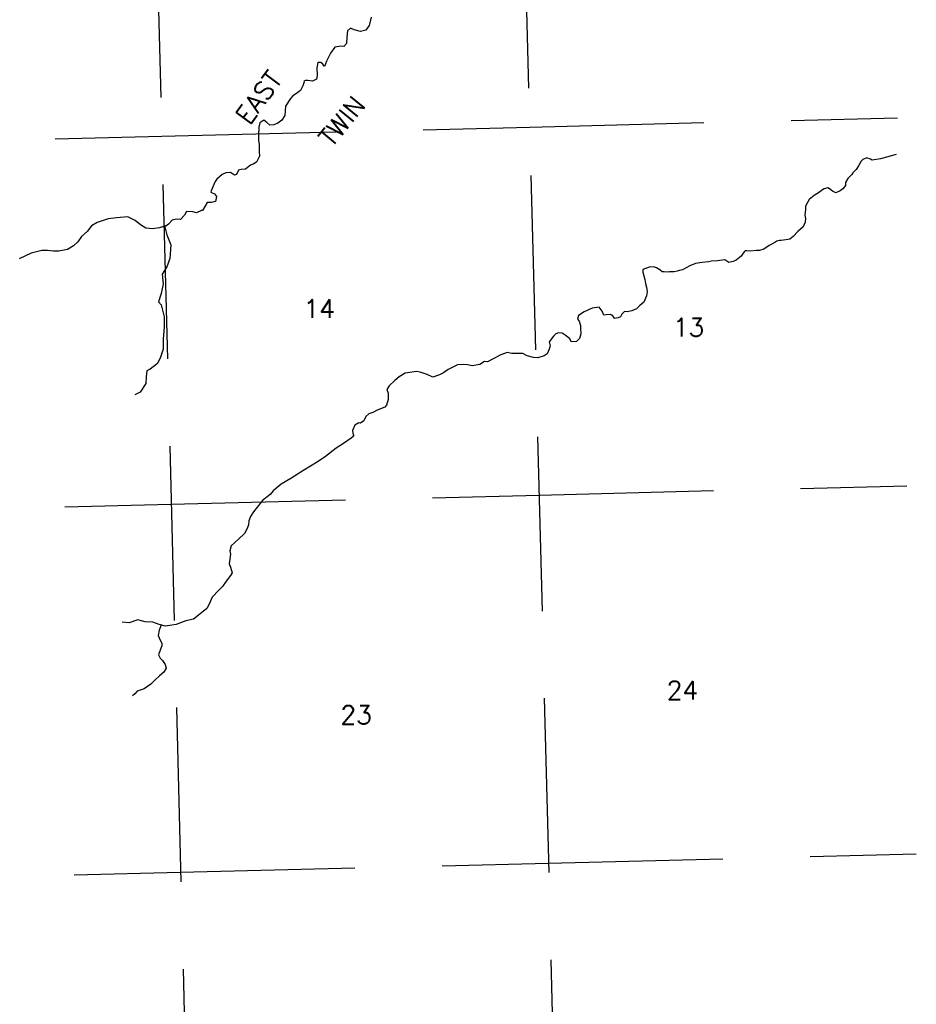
# Model space of a CAD drawing. Header units: feet. Extents: x 18803 to 104580, y -6601 to 116448.
# Tile 75 of 95: x 70024 to 82882, y 61600 to 75716. Entities that reach past the tile are written whole.
import ezdxf

# ---------------------------------------------------------------- set-up
doc = ezdxf.new("R2010")
doc.units = ezdxf.units.FT
doc.header["$LTSCALE"] = 100
doc.header["$MEASUREMENT"] = 0
doc.linetypes.add('DASHED', pattern=[0.75, 0.5, -0.25])
for name, color, linetype in [('ELRGOV-SECTION', 253, 'DASHED'), ('ET-SEC NUMBS', 253, 'Continuous'), ('ETTS-STREAM AND ROAD NAMES', 3, 'Continuous'), ('SL-VICINITY MAP', 2, 'Continuous')]:
    doc.layers.add(name, color=color, linetype=linetype)
doc.styles.add('L2640', font='simplex.shx', dxfattribs={"height": 264})

msp = doc.modelspace()

# ---------------------------------------------------------------- linework, layer by layer
at = {"layer": 'ELRGOV-SECTION', "ltscale": 50}
for p, q in [((77067, 84731), (77877, 53073)), ((71790, 84598), (72602, 52940))]:
    msp.add_line(p, q, dxfattribs=at)
for points in [[(51153, 73541), (56231, 73661), (61508, 73787), (66784, 73916), (72061, 74046), (77338, 74178), (82611, 74310)], [(51276, 68265), (56366, 68385), (61643, 68511), (66920, 68640), (72197, 68769), (77473, 68902), (82747, 69034)], [(51399, 62988), (56502, 63109), (61778, 63234), (67055, 63364), (72332, 63493), (77609, 63625), (82882, 63758)]]:
    msp.add_lwpolyline(points, dxfattribs=at)
at = {"layer": 'SL-VICINITY MAP'}
for points in [[(75064, 75753), (75036, 75633), (74988, 75564), (74909, 75546), (74819, 75573), (74770, 75595), (74723, 75559), (74717, 75468), (74710, 75377), (74672, 75333), (74631, 75338), (74543, 75323), (74483, 75238), (74422, 75120), (74395, 75046), (74371, 75080), (74343, 75101), (74298, 75102), (74283, 75024), (74289, 74916), (74279, 74863), (74224, 74835), (74154, 74845), (74121, 74846), (74100, 74834), (74104, 74826), (74086, 74769), (74051, 74703), (73992, 74659), (73942, 74623), (73908, 74587), (73838, 74477), (73827, 74345), (73783, 74276), (73724, 74232), (73670, 74208), (73612, 74202), (73567, 74244), (73523, 74274), (73468, 74239), (73454, 74177), (73447, 74057), (73449, 73987), (73460, 73928), (73457, 73825), (73464, 73759), (73420, 73673), (73374, 73645), (73336, 73630), (73264, 73574), (73202, 73571), (73161, 73560), (73134, 73498), (73105, 73487), (73048, 73525), (72982, 73523), (72927, 73495), (72851, 73431), (72829, 73399), (72808, 73354), (72768, 73264), (72767, 73243), (72817, 73221), (72844, 73183), (72830, 73109), (72776, 73094), (72710, 73096), (72645, 72981), (72632, 72982), (72561, 72946), (72508, 72964), (72417, 72967), (72386, 72914), (72331, 72853), (72273, 72855), (72211, 72840), (72159, 72783), (72105, 72747), (72135, 72631), (72189, 72489), (72176, 72294), (72135, 72175), (72066, 72070), (72083, 71929), (72051, 71793), (72014, 71670), (72055, 71627), (72096, 71457), (72096, 71312), (72079, 71134), (72079, 70993), (72043, 70879), (72000, 70789), (71894, 70705), (71848, 70681), (71837, 70594), (71831, 70499), (71753, 70377), (71677, 70338)], [(82595, 73783), (82368, 73724), (82251, 73702), (82223, 73715), (82174, 73737), (82115, 73714), (82090, 73686), (82051, 73620), (82020, 73567), (81974, 73519), (81956, 73499), (81901, 73438), (81866, 73381), (81865, 73340), (81827, 73291), (81789, 73263), (81726, 73236), (81681, 73258), (81637, 73292), (81612, 73305), (81562, 73290), (81524, 73266), (81495, 73242), (81419, 73194), (81347, 73138), (81321, 73097), (81295, 73044), (81294, 72995), (81283, 72916), (81294, 72866), (81289, 72813), (81258, 72747), (81220, 72711), (81182, 72679), (81114, 72606), (81067, 72570), (81009, 72559), (80943, 72553), (80918, 72549), (80884, 72542), (80855, 72522), (80771, 72479), (80695, 72427), (80633, 72408), (80587, 72409), (80504, 72399), (80450, 72404), (80430, 72405), (80413, 72389), (80391, 72356), (80370, 72324), (80298, 72268), (80256, 72248), (80194, 72237), (80137, 72272), (80029, 72258), (79946, 72256), (79900, 72245), (79813, 72235), (79717, 72221), (79634, 72186), (79529, 72131), (79483, 72119), (79454, 72112), (79408, 72101), (79342, 72102), (79317, 72095), (79267, 72100), (79238, 72101), (79202, 72131), (79157, 72157), (79112, 72175), (79050, 72168), (78962, 72137), (78961, 72096), (78991, 71992), (78998, 71933), (79013, 71883), (79024, 71817), (79014, 71759), (78975, 71669), (78919, 71617), (78869, 71569), (78802, 71541), (78735, 71527), (78698, 71532), (78660, 71495), (78638, 71455), (78605, 71443), (78550, 71432), (78547, 71445), (78519, 71478), (78494, 71492), (78436, 71485), (78399, 71482), (78379, 71536), (78335, 71595), (78236, 71581), (78119, 71530), (78038, 71475), (78025, 71425), (78045, 71396), (78064, 71333), (78067, 71288), (78069, 71213), (78051, 71147), (78008, 71103), (77933, 71097), (77914, 71143), (77861, 71185), (77804, 71224), (77751, 71225), (77713, 71214), (77679, 71178), (77619, 71097), (77630, 71042), (77616, 70993), (77590, 70924), (77543, 70896), (77456, 70869), (77394, 70875), (77303, 70898), (77238, 70933), (77081, 70929), (77015, 70947), (76923, 70912), (76814, 70853), (76734, 70809), (76689, 70815), (76621, 70775), (76513, 70753), (76447, 70767), (76386, 70773), (76303, 70767), (76168, 70700), (76101, 70656), (76046, 70625), (75950, 70590), (75869, 70629), (75766, 70665), (75713, 70675), (75551, 70650), (75466, 70594), (75403, 70542), (75322, 70466), (75288, 70413), (75307, 70363), (75309, 70272), (75282, 70190), (75260, 70161), (75148, 70119), (75089, 70087), (75030, 70064), (74988, 70028), (74957, 69966), (74911, 69934), (74886, 69939), (74828, 69903), (74797, 69826), (74807, 69767), (74815, 69751), (74807, 69743), (74777, 69719), (74667, 69639), (74562, 69575), (74410, 69455), (74305, 69383), (74086, 69248), (73914, 69141), (73775, 69058), (73657, 68962), (73614, 68909), (73508, 68821), (73427, 68728), (73376, 68663), (73332, 68594), (73310, 68532), (73304, 68474), (73287, 68421), (73247, 68348), (73163, 68267), (73057, 68175), (73038, 68101), (73045, 68055), (73029, 67915), (73049, 67869), (73071, 67785), (73045, 67749), (72985, 67668), (72934, 67590), (72879, 67538), (72785, 67437), (72741, 67335), (72706, 67274), (72609, 67193), (72516, 67121), (72408, 67099), (72266, 67045), (72116, 67024), (72026, 67047), (71935, 67079), (71824, 67086), (71717, 67113), (71592, 67071), (71493, 67078)], [(72117, 72759), (72030, 72733), (71930, 72719), (71831, 72730), (71758, 72777), (71681, 72837), (71575, 72890), (71413, 72877), (71293, 72860), (71134, 72810), (71054, 72762), (70990, 72681), (70909, 72609), (70858, 72532), (70794, 72475), (70710, 72420), (70585, 72398), (70507, 72396), (70424, 72407), (70341, 72409), (70187, 72367), (70015, 72289)], [(72054, 67038), (72023, 66964), (72009, 66890), (72040, 66823), (72064, 66777), (72063, 66740), (72041, 66691), (72014, 66609), (72038, 66563), (72074, 66529), (72110, 66470), (72125, 66420), (72090, 66363), (72027, 66311), (71959, 66242), (71904, 66190), (71807, 66122), (71707, 66091), (71673, 66051), (71643, 66023)]]:
    msp.add_lwpolyline(points, dxfattribs=at)

# ---------------------------------------------------------------- texts
at = {"layer": 'ET-SEC NUMBS', "style": 'L2640'}
for s, p in [('14', (74093, 71440)), ('13', (79390, 71175)), ('24', (79302, 65971)), ('23', (74623, 65619))]:
    msp.add_text(s, height=264, dxfattribs=at).set_placement(p)
at = {"layer": 'ETTS-STREAM AND ROAD NAMES', "style": 'L2640'}
for s, rotation, p in [('EAST', 53.4491, (73314, 74194)), ('TWIN', 50.8052, (74497, 73871))]:
    msp.add_text(s, height=264, rotation=rotation, dxfattribs=at).set_placement(p)

doc.saveas('drawing.dxf')
